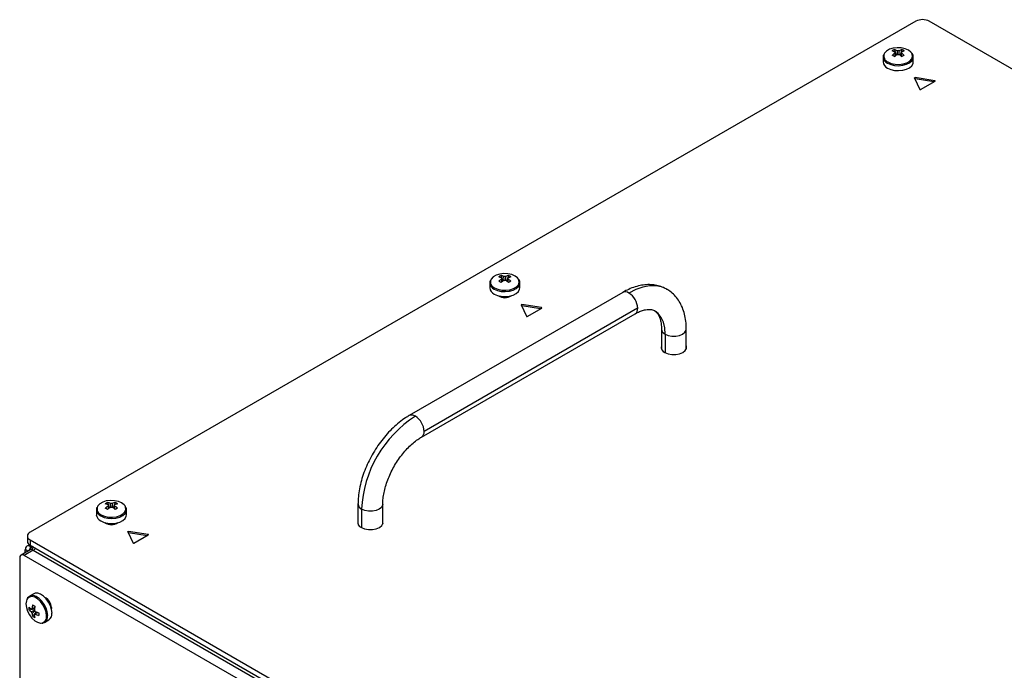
# Model space of a CAD drawing. Header units: millimetres. Extents: x -13 to 1073, y -13 to 852.
# Tile 17 of 18: x 760 to 915, y 750 to 852. Entities that reach past the tile are written whole.
import ezdxf

# ---------------------------------------------------------------- set-up
doc = ezdxf.new("R2010")
doc.units = ezdxf.units.MM

msp = doc.modelspace()

# ---------------------------------------------------------------- linework, layer by layer
at = {"color": 7, "linetype": 'Continuous', "lineweight": 25}
for p, q in [((900.68, 852.02), (761.38, 771.6)), ((1057.56, 762.67), (902.8, 852.02)), ((897.31, 847.55), (897.61, 846.7)), ((897.4, 847.19), (897.41, 847.08)), ((898.5, 847.55), (898.2, 846.7)), ((895.53, 846.4), (895.53, 845.62)), ((895.53, 846.4), (895.53, 846.37)), ((900.28, 845.62), (900.28, 846.4)), ((900.49, 843.09), (901.32, 841.31)), ((903.68, 842.67), (900.58, 843.15)), ((900.58, 842.94), (900.58, 843.15)), ((903.52, 842.49), (900.58, 842.94)), ((901.44, 841.29), (903.71, 842.59)), ((835.44, 811.99), (835.74, 811.14)), ((835.53, 811.62), (835.54, 811.52)), ((836.62, 811.99), (836.33, 811.14)), ((833.66, 810.84), (833.66, 810.06)), ((833.66, 810.84), (833.66, 810.81)), ((838.41, 810.06), (838.41, 810.84)), ((854.58, 809.34), (820.99, 789.95)), ((856.93, 806.86), (823.34, 787.47)), ((838.62, 807.37), (839.45, 805.59)), ((841.8, 806.95), (838.71, 807.43)), ((838.71, 807.22), (838.71, 807.43)), ((841.65, 806.77), (838.71, 807.22)), ((839.57, 805.57), (841.84, 806.88)), ((822.94, 786.57), (856.53, 805.96)), ((860.67, 803.57), (860.67, 800.56)), ((864.57, 800.56), (864.57, 803.57)), ((860.66, 800.51), (860.68, 800.57)), ((864.57, 800.57), (864.59, 800.51)), ((864.57, 800.56), (864.57, 800.56)), ((773.57, 776.28), (773.86, 775.42)), ((773.66, 775.91), (773.67, 775.8)), ((774.75, 776.28), (774.46, 775.42)), ((812.94, 776.02), (812.94, 773)), ((816.84, 773), (816.84, 776.02)), ((771.79, 775.12), (771.79, 774.34)), ((771.79, 775.12), (771.79, 775.09)), ((776.54, 774.34), (776.54, 775.12)), ((812.93, 772.95), (812.95, 773.02)), ((816.84, 773.02), (816.86, 772.95)), ((816.84, 773.01), (816.84, 773.01)), ((776.74, 771.66), (777.57, 769.87)), ((779.93, 771.23), (776.84, 771.71)), ((776.84, 771.51), (776.84, 771.71)), ((779.78, 771.05), (776.84, 771.51)), ((760.94, 770.99), (760.94, 770.17)), ((761.38, 770.38), (916.14, 681.03)), ((761.38, 770.38), (761.38, 769.56)), ((777.7, 769.85), (779.96, 771.16)), ((761.36, 768.82), (759.95, 768)), ((761.86, 768.77), (760.45, 767.95)), ((760.62, 768.39), (760.62, 768.87)), ((761.27, 769.63), (760.86, 769.39)), ((761.38, 769.56), (916.14, 680.21)), ((761.77, 769.33), (761.42, 769.33)), ((761.42, 769.03), (761.42, 769.33)), ((761.86, 768.77), (916.01, 679.78)), ((759.74, 767.54), (759.74, 675.68)), ((914.6, 678.96), (760.45, 767.95)), ((761.95, 761.9), (761.28, 761.51)), ((761.17, 759.39), (762.06, 759.56)), ((761.76, 758.37), (762.36, 759.05)), ((764.73, 759.74), (764.72, 759.59)), ((762.04, 758.63), (762.12, 758.69)), ((763.65, 757.4), (764.33, 757.79)), ((763.65, 757.4), (763.68, 757.41))]:
    msp.add_line(p, q, dxfattribs=at)
at = {"color": 8, "linetype": 'Continuous', "lineweight": 25}
for p, q in [((903.68, 842.57), (903.68, 842.67)), ((841.8, 806.86), (841.8, 806.95)), ((861.25, 802.77), (861.25, 799.88)), ((860.67, 800.56), (860.69, 800.42)), ((864.56, 800.42), (864.57, 800.56)), ((813.52, 775.22), (813.52, 772.32)), ((812.94, 773), (812.96, 772.87)), ((816.83, 772.87), (816.84, 773)), ((779.93, 771.14), (779.93, 771.23)), ((761.04, 768.63), (760.62, 768.87)), ((761.6, 769.43), (761.42, 769.33))]:
    msp.add_line(p, q, dxfattribs=at)
at = {"color": 7, "linetype": 'Continuous', "lineweight": 25, "flags": 128}
for points in [[(900.04, 847.01), (899.9, 847.18), (899.51, 847.48), (899, 847.71), (898.39, 847.84), (897.74, 847.86), (897.11, 847.79), (896.54, 847.61), (896.08, 847.34), (895.77, 847.01), (895.71, 846.9)], [(896.22, 844.65), (896.74, 844.43), (897.34, 844.29), (897.98, 844.25), (898.62, 844.32), (899.21, 844.48), (899.69, 844.72), (900.05, 845.03), (900.24, 845.39), (900.28, 845.62)], [(900.49, 843.09), (900.49, 843.1), (900.49, 843.11), (900.5, 843.13), (900.51, 843.13), (900.52, 843.14), (900.54, 843.15), (900.56, 843.15), (900.58, 843.15)], [(900.56, 842.94), (900.56, 842.94), (900.58, 842.94)], [(903.71, 842.59), (903.72, 842.6), (903.73, 842.61), (903.73, 842.62), (903.73, 842.64), (903.72, 842.65), (903.71, 842.66), (903.69, 842.66), (903.68, 842.67)], [(838.17, 811.45), (838.03, 811.62), (837.64, 811.92), (837.12, 812.15), (836.52, 812.28), (835.87, 812.3), (835.24, 812.22), (834.67, 812.04), (834.21, 811.78), (833.9, 811.45), (833.84, 811.34)], [(834.35, 809.09), (834.87, 808.87), (835.47, 808.73), (836.11, 808.69), (836.75, 808.76), (837.33, 808.92), (837.82, 809.16), (838.18, 809.47), (838.37, 809.83), (838.41, 810.06)], [(838.62, 807.37), (838.61, 807.39), (838.62, 807.4), (838.62, 807.41), (838.64, 807.42), (838.65, 807.42), (838.67, 807.43), (838.69, 807.43), (838.71, 807.43)], [(838.69, 807.22), (838.69, 807.22), (838.71, 807.22)], [(841.84, 806.88), (841.85, 806.89), (841.86, 806.9), (841.86, 806.91), (841.86, 806.92), (841.85, 806.93), (841.84, 806.94), (841.82, 806.94), (841.8, 806.95)], [(861.21, 799.9), (861.72, 799.68), (862.31, 799.57), (862.94, 799.57), (863.53, 799.68), (864.04, 799.9), (864.41, 800.19), (864.6, 800.53), (864.6, 800.89), (864.57, 800.97)], [(776.3, 775.73), (776.16, 775.9), (775.77, 776.2), (775.25, 776.43), (774.64, 776.56), (774, 776.59), (773.36, 776.51), (772.79, 776.33), (772.34, 776.06), (772.03, 775.73), (771.96, 775.62)], [(772.48, 773.38), (773, 773.15), (773.6, 773.01), (774.24, 772.97), (774.88, 773.04), (775.46, 773.2), (775.95, 773.44), (776.31, 773.76), (776.5, 774.11), (776.54, 774.34)], [(813.48, 772.34), (813.99, 772.13), (814.58, 772.02), (815.21, 772.02), (815.8, 772.13), (816.31, 772.34), (816.68, 772.63), (816.87, 772.98), (816.87, 773.34), (816.84, 773.41)], [(776.74, 771.66), (776.74, 771.67), (776.74, 771.68), (776.75, 771.69), (776.76, 771.7), (776.78, 771.71), (776.8, 771.71), (776.82, 771.71), (776.84, 771.71)], [(776.81, 771.51), (776.82, 771.51), (776.84, 771.51)], [(779.96, 771.16), (779.98, 771.17), (779.98, 771.18), (779.99, 771.19), (779.98, 771.2), (779.98, 771.21), (779.96, 771.22), (779.95, 771.23), (779.93, 771.23)], [(764.82, 758.87), (764.76, 759.43), (764.57, 760.02), (764.28, 760.6), (763.91, 761.12), (763.48, 761.54), (763.02, 761.84), (762.58, 762), (762.17, 761.99), (761.95, 761.9)], [(760.87, 761), (760.79, 760.8), (760.72, 760.31), (760.79, 759.75), (760.98, 759.16), (761.28, 758.58), (761.66, 758.07), (762.1, 757.67), (762.56, 757.41), (763, 757.3), (763.13, 757.3)]]:
    msp.add_lwpolyline(points, dxfattribs=at)
at = {"color": 8, "linetype": 'Continuous', "lineweight": 25, "flags": 128}
for points in [[(896.22, 845.43), (896.74, 845.21), (897.34, 845.07), (897.98, 845.03), (898.62, 845.09), (899.21, 845.26), (899.69, 845.5), (900.05, 845.81), (900.24, 846.17), (900.28, 846.4)], [(896.29, 845.62), (896.81, 845.4), (897.42, 845.27), (898.07, 845.24), (898.7, 845.32), (899.27, 845.5), (899.73, 845.76), (900.04, 846.09), (900.18, 846.46), (900.13, 846.83), (900.04, 847.01)], [(834.35, 809.87), (834.87, 809.65), (835.47, 809.51), (836.11, 809.47), (836.75, 809.53), (837.33, 809.69), (837.82, 809.94), (838.18, 810.25), (838.37, 810.61), (838.41, 810.84)], [(834.42, 810.06), (834.94, 809.84), (835.55, 809.71), (836.19, 809.68), (836.83, 809.76), (837.4, 809.94), (837.86, 810.2), (838.17, 810.53), (838.3, 810.9), (838.26, 811.27), (838.17, 811.45)], [(861.55, 809.83), (861.53, 809.84), (860.7, 810.2), (859.78, 810.38), (858.79, 810.37), (857.74, 810.18), (856.66, 809.8), (855.55, 809.25)], [(861.25, 802.77), (861.18, 803.76), (860.97, 804.64), (860.62, 805.4), (860.16, 806.01), (859.58, 806.46), (859.57, 806.46)], [(861.25, 802.77), (861.74, 802.57), (862.32, 802.46), (862.93, 802.46), (863.51, 802.57), (864, 802.77), (864.36, 803.06), (864.55, 803.39), (864.57, 803.57)], [(816.84, 776.01), (816.82, 775.84), (816.63, 775.5), (816.27, 775.22), (815.78, 775.01), (815.2, 774.9), (814.59, 774.9), (814.01, 775.01), (813.52, 775.22)], [(772.48, 774.15), (773, 773.93), (773.6, 773.79), (774.24, 773.75), (774.88, 773.82), (775.46, 773.98), (775.95, 774.22), (776.31, 774.53), (776.5, 774.89), (776.54, 775.12)], [(772.55, 774.34), (773.07, 774.12), (773.68, 773.99), (774.32, 773.96), (774.96, 774.04), (775.53, 774.22), (775.98, 774.49), (776.29, 774.81), (776.43, 775.18), (776.39, 775.55), (776.3, 775.73)], [(763.94, 758.45), (763.88, 759.01), (763.69, 759.6), (763.39, 760.18), (763, 760.68), (762.56, 761.09), (762.1, 761.35), (761.66, 761.46), (761.28, 761.39), (760.98, 761.17), (760.87, 761)], [(764.14, 758.48), (764.08, 759.04), (763.9, 759.63), (763.61, 760.21), (763.24, 760.73), (762.81, 761.16), (762.35, 761.46), (761.9, 761.61), (761.5, 761.6), (761.28, 761.51)]]:
    msp.add_lwpolyline(points, dxfattribs=at)
at = {"color": 7, "linetype": 'Continuous', "lineweight": 25}
for centre, radius, start, end in [((901.74, 849.97), 2.31, 62.6097, 117.3903), ((898.51, 845.06), 2.77, 115.6368, 124.3578), ((896.28, 844.69), 2.74, 65.7285, 75.8261), ((896.64, 844.9), 2.74, 65.7285, 75.8261), ((897.57, 847.11), 0.18, 154.0298, 205.9702), ((897.9, 846.52), 0.887, 81.1437, 98.8563), ((899.17, 844.9), 2.74, 104.1739, 114.2715), ((899.53, 844.69), 2.74, 104.1739, 114.2715), ((898.24, 847.11), 0.18, 334.0298, 25.9702), ((897.3, 845.06), 2.77, 55.6422, 64.3632), ((896.71, 845.73), 1.18, 185.3828, 245.9373), ((900.23, 843.05), 4.88, 125.4312, 132.2991), ((893.01, 839.42), 8.25, 58.5419, 61.4635), ((900.6, 842.84), 4.88, 125.4312, 132.2991), ((897.9, 847.69), 0.887, 261.1437, 278.8563), ((895.21, 842.84), 4.88, 47.7009, 54.5688), ((895.57, 843.05), 4.88, 47.7009, 54.5688), ((902.8, 839.42), 8.25, 118.5365, 121.4581), ((901.36, 841.33), 0.046, 207.6511, 242.3551), ((901.39, 841.39), 0.115, 242.6097, 297.3903), ((836.64, 809.5), 2.77, 115.6368, 124.3578), ((834.41, 809.13), 2.74, 65.7285, 75.8261), ((834.77, 809.34), 2.74, 65.7285, 75.8261), ((835.69, 811.55), 0.18, 154.0298, 205.9702), ((836.03, 810.96), 0.887, 81.1437, 98.8563), ((837.29, 809.34), 2.74, 104.1739, 114.2715), ((837.66, 809.13), 2.74, 104.1739, 114.2715), ((836.37, 811.55), 0.18, 334.0298, 25.9702), ((835.43, 809.5), 2.77, 55.6422, 64.3632), ((834.84, 810.17), 1.18, 185.3828, 245.9373), ((838.36, 807.49), 4.88, 125.4312, 132.2991), ((831.14, 803.85), 8.25, 58.5419, 61.4635), ((838.73, 807.28), 4.88, 125.4312, 132.2991), ((836.03, 812.13), 0.887, 261.1437, 278.8563), ((833.34, 807.28), 4.88, 47.7009, 54.5688), ((833.7, 807.49), 4.88, 47.7009, 54.5688), ((840.93, 803.85), 8.25, 118.5365, 121.4581), ((836.03, 810.25), 1.75, 234.7056, 305.2944), ((836.03, 810.34), 1.8, 238.8346, 301.1654), ((853.94, 806.72), 3, 2.6055, 57.3945), ((839.49, 805.61), 0.046, 207.6511, 242.3551), ((839.52, 805.67), 0.115, 242.6097, 297.3903), ((861.5, 800.71), 0.867, 162.7658, 250.305), ((831.86, 774.38), 18.36, 122.6055, 177.3945), ((820.35, 787.33), 3, 2.6055, 57.3945), ((774.76, 773.78), 2.77, 115.6368, 124.3578), ((772.53, 773.41), 2.74, 65.7285, 75.8261), ((772.9, 773.62), 2.74, 65.7285, 75.8261), ((773.82, 775.83), 0.18, 154.0298, 205.9702), ((774.16, 775.24), 0.887, 81.1437, 98.8563), ((775.42, 773.62), 2.74, 104.1739, 114.2715), ((775.79, 773.41), 2.74, 104.1739, 114.2715), ((774.5, 775.83), 0.18, 334.0298, 25.9702), ((773.56, 773.78), 2.77, 55.6422, 64.3632), ((772.96, 774.46), 1.18, 185.3828, 245.9373), ((776.49, 771.77), 4.88, 125.4312, 132.2991), ((769.26, 768.14), 8.25, 58.5419, 61.4635), ((776.85, 771.56), 4.88, 125.4312, 132.2991), ((774.16, 776.41), 0.887, 261.1437, 278.8563), ((771.47, 771.56), 4.88, 47.7009, 54.5688), ((771.83, 771.77), 4.88, 47.7009, 54.5688), ((779.06, 768.14), 8.25, 118.5365, 121.4581), ((774.16, 774.53), 1.75, 234.7057, 305.2943), ((774.16, 774.63), 1.8, 238.8346, 301.1654), ((813.77, 773.16), 0.867, 162.7658, 250.305), ((761.61, 770.99), 0.655, 110.7834, 249.2166), ((761.69, 770.25), 0.754, 185.6948, 245.6253), ((777.61, 769.89), 0.046, 207.6511, 242.3551), ((777.65, 769.95), 0.115, 242.6097, 297.3903), ((761.11, 768.95), 0.491, 50.7967, 189.214), ((761.57, 768.36), 0.503, 54.3824, 114.3071), ((760.17, 767.61), 0.437, 50.7967, 189.214), ((762.9, 759.7), 1.82, 1.2836, 63.9117), ((762.89, 759.7), 1.8, 358.8506, 61.144), ((763.93, 759.6), 2.77, 175.64, 184.36), ((763.14, 761.72), 2.74, 224.1814, 234.2778), ((763.14, 761.3), 2.74, 224.1814, 234.2778), ((761.68, 759.4), 0.18, 94.0392, 145.9716), ((762.36, 759.4), 0.886, 201.1423, 218.8577), ((766.53, 759.11), 4.88, 167.7, 174.567), ((764.4, 759.11), 2.74, 185.7248, 195.8206), ((766.07, 767.19), 8.25, 238.5426, 241.4628), ((766.9, 758.9), 4.88, 167.7, 174.567), ((761.35, 758.81), 0.886, 21.1423, 38.8577), ((764.2, 763.57), 4.88, 245.4356, 252.3023), ((770.97, 758.71), 8.25, 178.5397, 181.4603), ((763.64, 758.75), 1.18, 305.3793, 5.9329), ((763.32, 760.65), 2.77, 235.6424, 244.363), ((762.02, 758.81), 0.18, 274.0392, 325.9716), ((764.76, 758.9), 2.74, 185.7248, 195.8206), ((764.2, 763.15), 4.88, 245.4356, 252.3023)]:
    msp.add_arc(centre, radius, start, end, dxfattribs=at)
at = {"color": 8, "linetype": 'Continuous', "lineweight": 25}
for centre, radius, start, end in [((896.71, 846.52), 1.19, 187.1454, 245.7746), ((896.63, 846.55), 0.989, 159.251, 249.898), ((834.84, 810.96), 1.19, 187.1454, 245.7746), ((834.76, 810.99), 0.989, 159.251, 249.898), ((854.98, 808.45), 0.981, 54.3824, 114.3071), ((855.98, 806.75), 0.961, 305.0133, 6.2988), ((861.62, 803.64), 0.947, 184.5484, 246.8055), ((821.4, 789.11), 0.935, 52.7464, 115.9587), ((822.37, 787.37), 0.982, 305.8988, 5.6029), ((813.89, 776.09), 0.947, 184.4941, 246.8109), ((772.97, 775.24), 1.19, 187.1454, 245.7746), ((772.89, 775.27), 0.989, 159.251, 249.898), ((762.97, 758.28), 0.99, 279.2518, 9.8922), ((762.95, 758.36), 1.19, 307.144, 5.77)]:
    msp.add_arc(centre, radius, start, end, dxfattribs=at)
at = {"color": 7, "linetype": 'Continuous', "lineweight": 25}
for points, knots in [([(897.81, 846.81), (897.8, 846.96), (897.78, 847.15), (897.77, 847.35), (897.77, 847.4)], [0, 0, 0, 0, 0.775186, 1, 1, 1, 1]), ([(898.04, 847.4), (898.04, 847.35), (898.02, 847.16), (898.01, 846.97), (898, 846.83)], [0, 0, 0, 0, 0.233748, 1, 1, 1, 1]), ([(895.62, 846.78), (895.6, 846.73), (895.53, 846.6), (895.54, 846.46), (895.55, 846.37)], [0, 0, 0, 0, 0.350005, 1, 1, 1, 1]), ([(897.44, 846.55), (897.43, 846.67), (897.42, 846.83), (897.41, 846.99), (897.4, 847.03)], [0, 0, 0, 0, 0.742934, 1, 1, 1, 1]), ([(898.4, 847.03), (898.4, 846.99), (898.39, 846.83), (898.38, 846.67), (898.37, 846.55)], [0, 0, 0, 0, 0.257066, 1, 1, 1, 1]), ([(900.26, 846.4), (900.26, 846.48), (900.27, 846.67), (900.17, 846.84), (900.11, 846.95)], [0, 0, 0, 0, 0.396226, 1, 1, 1, 1]), ([(835.94, 811.24), (835.93, 811.4), (835.91, 811.59), (835.9, 811.79), (835.9, 811.83)], [0, 0, 0, 0, 0.775186, 1, 1, 1, 1]), ([(836.17, 811.83), (836.17, 811.79), (836.15, 811.6), (836.14, 811.41), (836.13, 811.27)], [0, 0, 0, 0, 0.2337477, 1, 1, 1, 1]), ([(833.75, 811.21), (833.73, 811.17), (833.66, 811.04), (833.67, 810.9), (833.68, 810.81)], [0, 0, 0, 0, 0.350005, 1, 1, 1, 1]), ([(835.57, 810.99), (835.56, 811.11), (835.55, 811.27), (835.53, 811.43), (835.53, 811.47)], [0, 0, 0, 0, 0.742934, 1, 1, 1, 1]), ([(836.53, 811.47), (836.53, 811.43), (836.52, 811.27), (836.51, 811.11), (836.5, 810.99)], [0, 0, 0, 0, 0.257066, 1, 1, 1, 1]), ([(838.39, 810.84), (838.39, 810.92), (838.4, 811.11), (838.3, 811.28), (838.23, 811.39)], [0, 0, 0, 0, 0.396226, 1, 1, 1, 1]), ([(861.54, 809.81), (861.37, 809.91), (860.93, 810.17), (860.15, 810.42), (859.24, 810.57), (858.28, 810.58), (857.3, 810.44), (856.28, 810.15), (855.37, 809.78), (854.81, 809.47), (854.58, 809.34)], [0, 0, 0, 0, 0.08712, 0.217573, 0.348311, 0.481232, 0.617719, 0.758329, 0.902634, 1, 1, 1, 1]), ([(864.57, 803.57), (864.57, 803.79), (864.56, 804.4), (864.44, 805.38), (864.17, 806.47), (863.76, 807.47), (863.23, 808.34), (862.57, 809.08), (862.01, 809.57), (861.64, 809.76), (861.54, 809.81)], [0, 0, 0, 0, 0.081381, 0.233018, 0.384486, 0.533721, 0.678969, 0.819301, 0.955101, 1, 1, 1, 1]), ([(856.53, 805.96), (856.65, 806.03), (857.01, 806.23), (857.56, 806.46), (858.16, 806.63), (858.68, 806.68), (859.11, 806.64), (859.39, 806.57), (859.52, 806.48), (859.57, 806.45)], [0, 0, 0, 0, 0.085458, 0.248048, 0.410174, 0.573208, 0.740801, 0.920607, 1, 1, 1, 1]), ([(859.57, 806.45), (859.64, 806.41), (859.81, 806.32), (860.04, 806.07), (860.28, 805.68), (860.47, 805.18), (860.62, 804.55), (860.67, 803.98), (860.67, 803.64), (860.67, 803.57)], [0, 0, 0, 0, 0.127564, 0.3081408, 0.4718198, 0.6281766, 0.7944343, 0.9579445, 1, 1, 1, 1]), ([(860.67, 800.56), (860.67, 800.56), (860.67, 800.56), (860.68, 800.56), (860.68, 800.56)], [0, 0, 0, 0, 0.521317, 1, 1, 1, 1]), ([(820.99, 789.95), (820.8, 789.84), (820.27, 789.52), (819.42, 788.9), (818.45, 788.05), (817.52, 787.1), (816.66, 786.06), (815.87, 784.95), (815.15, 783.77), (814.52, 782.55), (813.99, 781.3), (813.55, 780.03), (813.23, 778.76), (813.02, 777.52), (812.95, 776.61), (812.95, 776.12), (812.94, 776.02)], [0, 0, 0, 0, 0.042687, 0.121522, 0.200167, 0.278586, 0.35676, 0.434746, 0.512638, 0.590541, 0.668547, 0.746759, 0.825296, 0.904264, 0.979289, 1, 1, 1, 1]), ([(816.84, 776.02), (816.85, 776.16), (816.85, 776.58), (816.94, 777.35), (817.13, 778.31), (817.42, 779.32), (817.81, 780.34), (818.28, 781.36), (818.84, 782.35), (819.47, 783.29), (820.15, 784.17), (820.87, 784.96), (821.61, 785.64), (822.31, 786.19), (822.74, 786.45), (822.94, 786.57)], [0, 0, 0, 0, 0.041487, 0.121235, 0.201565, 0.282515, 0.363994, 0.445858, 0.52794, 0.610066, 0.692013, 0.773596, 0.854647, 0.935019, 1, 1, 1, 1]), ([(774.06, 775.53), (774.05, 775.68), (774.04, 775.88), (774.03, 776.07), (774.02, 776.12)], [0, 0, 0, 0, 0.775186, 1, 1, 1, 1]), ([(774.3, 776.12), (774.29, 776.07), (774.28, 775.88), (774.27, 775.69), (774.26, 775.55)], [0, 0, 0, 0, 0.2337477, 1, 1, 1, 1]), ([(771.88, 775.5), (771.85, 775.45), (771.78, 775.32), (771.8, 775.18), (771.8, 775.09)], [0, 0, 0, 0, 0.350005, 1, 1, 1, 1]), ([(773.7, 775.27), (773.69, 775.39), (773.67, 775.55), (773.66, 775.71), (773.66, 775.75)], [0, 0, 0, 0, 0.742934, 1, 1, 1, 1]), ([(774.66, 775.75), (774.66, 775.71), (774.65, 775.55), (774.63, 775.39), (774.63, 775.27)], [0, 0, 0, 0, 0.257066, 1, 1, 1, 1]), ([(776.51, 775.12), (776.52, 775.2), (776.53, 775.39), (776.42, 775.56), (776.36, 775.67)], [0, 0, 0, 0, 0.396226, 1, 1, 1, 1]), ([(812.94, 773), (812.94, 773), (812.94, 773), (812.95, 773.01), (812.95, 773.01)], [0, 0, 0, 0, 0.521317, 1, 1, 1, 1]), ([(761.29, 768.75), (761.29, 768.77), (761.29, 768.8), (761.3, 768.85), (761.31, 768.89), (761.33, 768.94), (761.36, 768.99), (761.4, 769.02), (761.42, 769.03)], [0, 0, 0, 0, 0.126587, 0.25139, 0.37551, 0.500067, 0.749901, 1, 1, 1, 1]), ([(761.85, 769.29), (761.84, 769.28), (761.77, 769.27), (761.65, 769.22), (761.52, 769.14), (761.45, 769.07), (761.42, 769.03)], [0, 0, 0, 0, 0.09104, 0.393373, 0.696653, 1, 1, 1, 1]), ([(761.29, 761.49), (761.22, 761.46), (761.05, 761.37), (760.95, 761.19), (760.89, 761.09)], [0, 0, 0, 0, 0.396231, 1, 1, 1, 1]), ([(761.54, 759.08), (761.58, 759.1), (761.75, 759.18), (761.92, 759.26), (762.05, 759.33)], [0, 0, 0, 0, 0.23369, 1, 1, 1, 1]), ([(761.67, 759.58), (761.71, 759.59), (761.85, 759.66), (761.99, 759.73), (762.1, 759.78)], [0, 0, 0, 0, 0.257038, 1, 1, 1, 1]), ([(762.16, 759.17), (762.04, 759.08), (761.87, 758.97), (761.71, 758.86), (761.67, 758.84)], [0, 0, 0, 0, 0.775243, 1, 1, 1, 1]), ([(762.57, 758.98), (762.47, 758.91), (762.34, 758.82), (762.21, 758.73), (762.17, 758.71)], [0, 0, 0, 0, 0.74301, 1, 1, 1, 1]), ([(763.28, 757.29), (763.33, 757.29), (763.48, 757.3), (763.6, 757.38), (763.67, 757.43)], [0, 0, 0, 0, 0.350044, 1, 1, 1, 1])]:
    msp.add_open_spline(points, degree=3, knots=knots, dxfattribs=at)
at = {"color": 8, "linetype": 'Continuous', "lineweight": 25}
for points, knots in [([(761.96, 769.31), (761.92, 769.26), (761.84, 769.18), (761.73, 769.02), (761.69, 768.9), (761.67, 768.84)], [0, 0, 0, 0, 0.350602, 0.68155, 1, 1, 1, 1]), ([(762.25, 769.05), (762.21, 769.02), (762.11, 768.94), (761.98, 768.8), (761.91, 768.69), (761.89, 768.66)], [0, 0, 0, 0, 0.313804, 0.768221, 1, 1, 1, 1])]:
    msp.add_open_spline(points, degree=3, knots=knots, dxfattribs=at)

doc.saveas('drawing.dxf')
